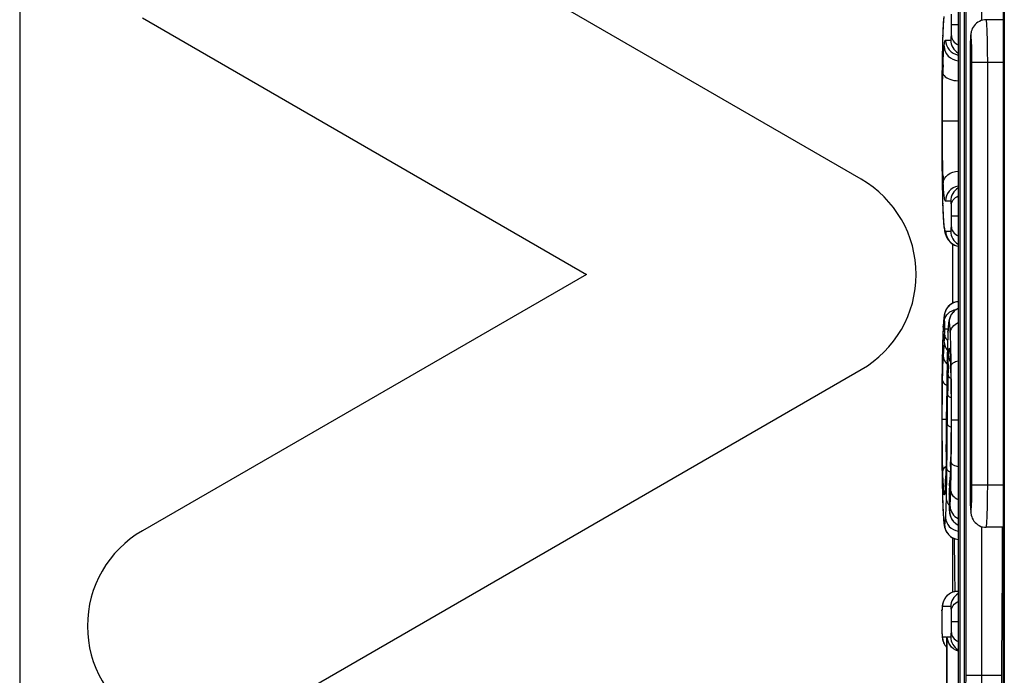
# Model space of a CAD drawing. Header units: millimetres. Extents: x 0 to 2500, y 0 to 2200.
# Tile 33 of 67: x 1779.24 to 1790.88, y 1131.71 to 1139.46. Entities that reach past the tile are written whole.
import ezdxf

# ---------------------------------------------------------------- set-up
doc = ezdxf.new("R2010")
doc.units = ezdxf.units.MM
doc.header["$LTSCALE"] = 143.407407
doc.layers.add('00_COMPONENTS', color=7, linetype='CONTINUOUS')

msp = doc.modelspace()

# ---------------------------------------------------------------- linework, layer by layer
at = {"layer": '00_COMPONENTS', "color": 7, "linetype": 'CONTINUOUS'}
for p, q in [((1779.236, 1148.184), (1779.236, 1096.756)), ((1790.88, 1127.839), (1790.88, 1145.078)), ((1790.867, 1145.016), (1790.867, 1127.901)), ((1790.334, 1143.458), (1790.334, 1129.458)), ((1790.357, 1129.458), (1790.357, 1143.458)), ((1789.187, 1137.574), (1781.987, 1141.731)), ((1790.404, 1141.208), (1790.404, 1131.708)), ((1790.427, 1131.708), (1790.427, 1141.208)), ((1790.613, 1139.45), (1790.613, 1141.208)), ((1780.687, 1139.479), (1785.937, 1136.448)), ((1790.16, 1139.455), (1790.158, 1139.426)), ((1790.163, 1139.482), (1790.16, 1139.455)), ((1790.86, 1139.458), (1790.665, 1139.458)), ((1790.155, 1139.361), (1790.153, 1139.326)), ((1790.156, 1139.395), (1790.155, 1139.361)), ((1790.158, 1139.426), (1790.156, 1139.395)), ((1790.256, 1139.4), (1790.334, 1139.4)), ((1790.149, 1139.223), (1790.147, 1139.129)), ((1790.151, 1139.276), (1790.149, 1139.223)), ((1790.153, 1139.326), (1790.151, 1139.276)), ((1790.151, 1139.269), (1790.151, 1139.276)), ((1790.147, 1139.129), (1790.144, 1138.961)), ((1790.186, 1139.218), (1790.247, 1139.218)), ((1790.144, 1138.961), (1790.142, 1138.764)), ((1790.474, 1138.958), (1790.474, 1133.958)), ((1790.496, 1138.958), (1790.862, 1138.958)), ((1790.496, 1133.958), (1790.496, 1138.958)), ((1790.683, 1133.958), (1790.683, 1138.958)), ((1790.142, 1138.764), (1790.141, 1138.528)), ((1790.143, 1138.865), (1790.143, 1138.867)), ((1790.141, 1138.528), (1790.14, 1138.267)), ((1790.14, 1138.267), (1790.141, 1138.023)), ((1790.148, 1138.263), (1790.334, 1138.263)), ((1790.141, 1138.023), (1790.142, 1137.815)), ((1790.142, 1137.815), (1790.143, 1137.665)), ((1790.143, 1137.667), (1790.143, 1137.665)), ((1790.143, 1137.665), (1790.145, 1137.489)), ((1790.145, 1137.489), (1790.148, 1137.39)), ((1790.148, 1137.39), (1790.15, 1137.288)), ((1790.15, 1137.288), (1790.153, 1137.223)), ((1790.151, 1137.288), (1790.151, 1137.282)), ((1790.247, 1137.315), (1790.185, 1137.315)), ((1790.153, 1137.223), (1790.154, 1137.183)), ((1790.154, 1137.183), (1790.156, 1137.145)), ((1790.156, 1137.145), (1790.158, 1137.109)), ((1790.256, 1137.14), (1790.334, 1137.14)), ((1790.158, 1137.109), (1790.16, 1137.077)), ((1790.16, 1137.077), (1790.162, 1137.048)), ((1790.162, 1137.048), (1790.165, 1137.022)), ((1790.165, 1137.033), (1790.166, 1137.011)), ((1790.165, 1137.022), (1790.166, 1137.011)), ((1790.166, 1137.011), (1790.171, 1136.973)), ((1790.166, 1137.011), (1790.166, 1137.011)), ((1790.171, 1136.973), (1790.173, 1136.963)), ((1790.173, 1136.963), (1790.176, 1136.952)), ((1790.176, 1136.952), (1790.178, 1136.942)), ((1790.178, 1136.942), (1790.181, 1136.932)), ((1790.181, 1136.932), (1790.184, 1136.921)), ((1790.184, 1136.921), (1790.187, 1136.911)), ((1790.187, 1136.958), (1790.247, 1136.958)), ((1790.187, 1136.911), (1790.192, 1136.9)), ((1790.192, 1136.9), (1790.197, 1136.888)), ((1790.197, 1136.888), (1790.204, 1136.875)), ((1790.204, 1136.875), (1790.212, 1136.861)), ((1790.212, 1136.861), (1790.223, 1136.847)), ((1790.223, 1136.847), (1790.237, 1136.832)), ((1790.237, 1136.832), (1790.253, 1136.818)), ((1790.253, 1136.818), (1790.272, 1136.805)), ((1790.266, 1136.808), (1790.266, 1136.105)), ((1790.272, 1136.805), (1790.292, 1136.794)), ((1790.292, 1136.794), (1790.315, 1136.786)), ((1790.315, 1136.786), (1790.334, 1136.781)), ((1785.937, 1136.448), (1780.687, 1133.417)), ((1790.232, 1136.082), (1790.222, 1136.072)), ((1790.243, 1136.091), (1790.232, 1136.082)), ((1790.256, 1136.1), (1790.243, 1136.091)), ((1790.269, 1136.107), (1790.256, 1136.1)), ((1790.284, 1136.114), (1790.269, 1136.107)), ((1790.299, 1136.119), (1790.284, 1136.114)), ((1790.315, 1136.123), (1790.299, 1136.119)), ((1790.333, 1136.125), (1790.315, 1136.123)), ((1790.334, 1136.126), (1790.333, 1136.125)), ((1790.169, 1135.963), (1790.168, 1135.956)), ((1790.17, 1135.97), (1790.169, 1135.963)), ((1790.171, 1135.978), (1790.17, 1135.97)), ((1790.173, 1135.986), (1790.171, 1135.978)), ((1790.176, 1135.995), (1790.173, 1135.986)), ((1790.179, 1136.005), (1790.176, 1135.995)), ((1790.184, 1136.016), (1790.179, 1136.005)), ((1790.189, 1136.028), (1790.184, 1136.016)), ((1790.196, 1136.039), (1790.189, 1136.028)), ((1790.203, 1136.051), (1790.196, 1136.039)), ((1790.212, 1136.062), (1790.203, 1136.051)), ((1790.222, 1136.072), (1790.212, 1136.062)), ((1790.252, 1135.972), (1790.245, 1135.959)), ((1790.262, 1135.986), (1790.252, 1135.972)), ((1790.273, 1135.999), (1790.262, 1135.986)), ((1790.285, 1136.012), (1790.273, 1135.999)), ((1790.299, 1136.023), (1790.285, 1136.012)), ((1790.316, 1136.034), (1790.299, 1136.023)), ((1790.333, 1136.043), (1790.316, 1136.034)), ((1790.334, 1136.043), (1790.333, 1136.043)), ((1790.161, 1135.888), (1790.158, 1135.835)), ((1790.162, 1135.897), (1790.161, 1135.888)), ((1790.163, 1135.913), (1790.162, 1135.905)), ((1790.162, 1135.905), (1790.162, 1135.897)), ((1790.164, 1135.921), (1790.163, 1135.913)), ((1790.165, 1135.936), (1790.164, 1135.929)), ((1790.164, 1135.929), (1790.164, 1135.921)), ((1790.166, 1135.943), (1790.165, 1135.936)), ((1790.167, 1135.949), (1790.166, 1135.943)), ((1790.168, 1135.956), (1790.167, 1135.949)), ((1790.218, 1135.849), (1790.217, 1135.838)), ((1790.219, 1135.86), (1790.218, 1135.849)), ((1790.22, 1135.869), (1790.219, 1135.86)), ((1790.221, 1135.878), (1790.22, 1135.869)), ((1790.223, 1135.887), (1790.221, 1135.878)), ((1790.224, 1135.896), (1790.223, 1135.887)), ((1790.226, 1135.905), (1790.224, 1135.896)), ((1790.228, 1135.914), (1790.226, 1135.905)), ((1790.231, 1135.924), (1790.228, 1135.914)), ((1790.234, 1135.935), (1790.231, 1135.924)), ((1790.239, 1135.946), (1790.234, 1135.935)), ((1790.245, 1135.959), (1790.239, 1135.946)), ((1790.154, 1135.746), (1790.152, 1135.705)), ((1790.155, 1135.785), (1790.154, 1135.746)), ((1790.157, 1135.822), (1790.155, 1135.785)), ((1790.158, 1135.835), (1790.157, 1135.822)), ((1790.158, 1135.825), (1790.158, 1135.835)), ((1790.175, 1135.805), (1790.215, 1135.805)), ((1790.211, 1135.73), (1790.21, 1135.692)), ((1790.213, 1135.773), (1790.211, 1135.73)), ((1790.215, 1135.814), (1790.213, 1135.773)), ((1790.213, 1135.764), (1790.213, 1135.773)), ((1790.216, 1135.826), (1790.215, 1135.814)), ((1790.217, 1135.838), (1790.216, 1135.826)), ((1790.149, 1135.615), (1790.147, 1135.516)), ((1790.152, 1135.705), (1790.149, 1135.615)), ((1790.209, 1135.651), (1790.206, 1135.559)), ((1790.21, 1135.692), (1790.209, 1135.651)), ((1790.147, 1135.516), (1790.144, 1135.375)), ((1790.146, 1135.492), (1790.146, 1135.496)), ((1790.206, 1135.559), (1790.204, 1135.428)), ((1790.236, 1135.534), (1790.236, 1135.534)), ((1790.236, 1135.534), (1790.236, 1135.533)), ((1790.236, 1135.533), (1790.236, 1135.532)), ((1790.236, 1135.532), (1790.236, 1135.53)), ((1790.236, 1135.53), (1790.236, 1135.527)), ((1790.236, 1135.527), (1790.237, 1135.524)), ((1790.237, 1135.524), (1790.237, 1135.521)), ((1790.237, 1135.521), (1790.237, 1135.516)), ((1790.237, 1135.516), (1790.238, 1135.506)), ((1790.238, 1135.506), (1790.239, 1135.493)), ((1790.204, 1135.428), (1790.2, 1135.193)), ((1790.204, 1135.425), (1790.204, 1135.428)), ((1790.239, 1135.493), (1790.24, 1135.479)), ((1790.24, 1135.479), (1790.24, 1135.463)), ((1790.24, 1135.463), (1790.241, 1135.446)), ((1790.241, 1135.446), (1790.242, 1135.427)), ((1790.242, 1135.427), (1790.245, 1135.331)), ((1781.987, 1131.166), (1789.187, 1135.322)), ((1790.143, 1135.289), (1790.141, 1135.102)), ((1790.144, 1135.375), (1790.143, 1135.289)), ((1790.245, 1135.331), (1790.246, 1135.286)), ((1790.245, 1135.331), (1790.245, 1135.327)), ((1790.245, 1135.331), (1790.245, 1135.327)), ((1790.246, 1135.286), (1790.247, 1135.193)), ((1790.2, 1135.193), (1790.192, 1134.351)), ((1790.247, 1135.193), (1790.249, 1135.09)), ((1790.141, 1135.102), (1790.14, 1134.898)), ((1790.249, 1135.09), (1790.25, 1134.978)), ((1790.206, 1134.672), (1790.209, 1135.024)), ((1790.25, 1134.978), (1790.25, 1134.795)), ((1790.14, 1134.898), (1790.14, 1134.568)), ((1790.197, 1134.821), (1790.197, 1134.823)), ((1790.256, 1134.728), (1790.256, 1134.812)), ((1790.146, 1134.675), (1790.146, 1134.782)), ((1790.146, 1134.738), (1790.196, 1134.738)), ((1790.25, 1134.795), (1790.25, 1134.64)), ((1790.256, 1134.728), (1790.334, 1134.728)), ((1790.14, 1134.568), (1790.141, 1134.388)), ((1790.25, 1134.64), (1790.249, 1134.523)), ((1790.249, 1134.523), (1790.248, 1134.415)), ((1790.141, 1134.388), (1790.142, 1134.221)), ((1790.192, 1134.351), (1790.191, 1134.233)), ((1790.192, 1134.349), (1790.192, 1134.351)), ((1790.248, 1134.415), (1790.247, 1134.318)), ((1790.142, 1134.221), (1790.145, 1134.035)), ((1790.191, 1134.233), (1790.189, 1134.136)), ((1790.245, 1134.233), (1790.243, 1134.188)), ((1790.247, 1134.318), (1790.245, 1134.228)), ((1790.245, 1134.228), (1790.245, 1134.233)), ((1790.189, 1134.136), (1790.185, 1134.002)), ((1790.241, 1134.109), (1790.239, 1134.072)), ((1790.242, 1134.148), (1790.241, 1134.109)), ((1790.243, 1134.188), (1790.242, 1134.148)), ((1790.145, 1134.037), (1790.145, 1134.035)), ((1790.145, 1134.035), (1790.148, 1133.873)), ((1790.185, 1134.008), (1790.184, 1133.978)), ((1790.185, 1134.002), (1790.185, 1134.008)), ((1790.235, 1134.004), (1790.23, 1133.923)), ((1790.237, 1134.037), (1790.235, 1134.004)), ((1790.239, 1134.072), (1790.237, 1134.037)), ((1790.148, 1133.873), (1790.149, 1133.815)), ((1790.179, 1133.894), (1790.178, 1133.89)), ((1790.178, 1133.89), (1790.178, 1133.888)), ((1790.178, 1133.888), (1790.178, 1133.886)), ((1790.18, 1133.904), (1790.179, 1133.899)), ((1790.179, 1133.899), (1790.179, 1133.894)), ((1790.181, 1133.916), (1790.18, 1133.91)), ((1790.18, 1133.91), (1790.18, 1133.904)), ((1790.182, 1133.931), (1790.181, 1133.923)), ((1790.181, 1133.923), (1790.181, 1133.916)), ((1790.184, 1133.978), (1790.182, 1133.939)), ((1790.182, 1133.939), (1790.182, 1133.931)), ((1790.228, 1133.886), (1790.227, 1133.855)), ((1790.229, 1133.913), (1790.228, 1133.886)), ((1790.23, 1133.923), (1790.229, 1133.913)), ((1790.232, 1133.948), (1790.232, 1133.961)), ((1790.496, 1133.958), (1790.862, 1133.958)), ((1790.149, 1133.815), (1790.154, 1133.673)), ((1790.227, 1133.855), (1790.226, 1133.824)), ((1790.227, 1133.849), (1790.226, 1133.829)), ((1790.226, 1133.824), (1790.226, 1133.757)), ((1790.226, 1133.757), (1790.228, 1133.694)), ((1790.227, 1133.849), (1790.227, 1133.855)), ((1790.227, 1133.851), (1790.227, 1133.849)), ((1790.154, 1133.673), (1790.156, 1133.63)), ((1790.228, 1133.694), (1790.228, 1133.687)), ((1790.228, 1133.694), (1790.228, 1133.687)), ((1790.228, 1133.687), (1790.229, 1133.668)), ((1790.229, 1133.668), (1790.229, 1133.662)), ((1790.229, 1133.662), (1790.231, 1133.639)), ((1790.231, 1133.639), (1790.231, 1133.634)), ((1790.231, 1133.634), (1790.232, 1133.628)), ((1790.156, 1133.63), (1790.157, 1133.612)), ((1790.157, 1133.63), (1790.157, 1133.621)), ((1790.157, 1133.612), (1790.16, 1133.572)), ((1790.16, 1133.572), (1790.161, 1133.548)), ((1790.161, 1133.548), (1790.165, 1133.509)), ((1790.232, 1133.628), (1790.233, 1133.621)), ((1790.233, 1133.621), (1790.235, 1133.613)), ((1790.235, 1133.613), (1790.236, 1133.605)), ((1790.236, 1133.605), (1790.239, 1133.596)), ((1790.239, 1133.596), (1790.242, 1133.587)), ((1790.242, 1133.587), (1790.246, 1133.578)), ((1790.246, 1133.578), (1790.25, 1133.568)), ((1790.25, 1133.568), (1790.255, 1133.559)), ((1790.255, 1133.559), (1790.261, 1133.55)), ((1790.261, 1133.55), (1790.267, 1133.541)), ((1790.267, 1133.541), (1790.274, 1133.532)), ((1790.274, 1133.532), (1790.282, 1133.523)), ((1790.282, 1133.523), (1790.29, 1133.515)), ((1790.29, 1133.515), (1790.299, 1133.508)), ((1790.165, 1133.509), (1790.166, 1133.5)), ((1790.166, 1133.5), (1790.167, 1133.492)), ((1790.167, 1133.492), (1790.169, 1133.484)), ((1790.169, 1133.484), (1790.17, 1133.475)), ((1790.17, 1133.475), (1790.172, 1133.467)), ((1790.172, 1133.467), (1790.174, 1133.459)), ((1790.174, 1133.459), (1790.176, 1133.449)), ((1790.176, 1133.449), (1790.18, 1133.439)), ((1790.18, 1133.439), (1790.184, 1133.427)), ((1790.184, 1133.427), (1790.19, 1133.415)), ((1790.19, 1133.415), (1790.197, 1133.401)), ((1790.197, 1133.401), (1790.207, 1133.388)), ((1790.299, 1133.508), (1790.308, 1133.5)), ((1790.308, 1133.5), (1790.318, 1133.494)), ((1790.318, 1133.494), (1790.329, 1133.488)), ((1790.329, 1133.488), (1790.334, 1133.485)), ((1790.613, 1131.708), (1790.613, 1133.466)), ((1790.86, 1133.458), (1790.665, 1133.458)), ((1790.207, 1133.388), (1790.218, 1133.374)), ((1790.218, 1133.374), (1790.23, 1133.361)), ((1790.23, 1133.361), (1790.245, 1133.35)), ((1790.245, 1133.35), (1790.261, 1133.339)), ((1790.261, 1133.339), (1790.279, 1133.329)), ((1790.266, 1133.336), (1790.266, 1132.689)), ((1790.279, 1133.329), (1790.298, 1133.322)), ((1790.298, 1133.322), (1790.32, 1133.317)), ((1790.32, 1133.317), (1790.334, 1133.315)), ((1790.323, 1132.7), (1790.301, 1132.698)), ((1790.329, 1132.7), (1790.323, 1132.7)), ((1790.334, 1132.7), (1790.329, 1132.7)), ((1790.161, 1132.586), (1790.156, 1132.573)), ((1790.167, 1132.6), (1790.161, 1132.586)), ((1790.175, 1132.615), (1790.167, 1132.6)), ((1790.186, 1132.629), (1790.175, 1132.615)), ((1790.198, 1132.643), (1790.186, 1132.629)), ((1790.211, 1132.656), (1790.198, 1132.643)), ((1790.226, 1132.668), (1790.211, 1132.656)), ((1790.243, 1132.678), (1790.226, 1132.668)), ((1790.261, 1132.687), (1790.243, 1132.678)), ((1790.281, 1132.694), (1790.261, 1132.687)), ((1790.301, 1132.698), (1790.281, 1132.694)), ((1790.142, 1132.477), (1790.141, 1132.447)), ((1790.143, 1132.489), (1790.142, 1132.477)), ((1790.142, 1132.47), (1790.142, 1132.477)), ((1790.146, 1132.531), (1790.143, 1132.502)), ((1790.143, 1132.502), (1790.143, 1132.489)), ((1790.148, 1132.541), (1790.146, 1132.531)), ((1790.15, 1132.55), (1790.148, 1132.541)), ((1790.247, 1132.52), (1790.149, 1132.52)), ((1790.152, 1132.561), (1790.15, 1132.55)), ((1790.156, 1132.573), (1790.152, 1132.561)), ((1790.141, 1132.408), (1790.14, 1132.345)), ((1790.141, 1132.447), (1790.141, 1132.408)), ((1790.14, 1132.345), (1790.141, 1132.262)), ((1790.141, 1132.262), (1790.142, 1132.216)), ((1790.256, 1132.345), (1790.334, 1132.345)), ((1790.142, 1132.216), (1790.142, 1132.209)), ((1790.142, 1132.216), (1790.142, 1132.209)), ((1790.142, 1132.209), (1790.143, 1132.196)), ((1790.143, 1132.196), (1790.145, 1132.161)), ((1790.145, 1132.161), (1790.148, 1132.141)), ((1790.148, 1132.141), (1790.15, 1132.131)), ((1790.149, 1132.163), (1790.197, 1132.163)), ((1790.149, 1132.163), (1790.149, 1132.163)), ((1790.15, 1132.131), (1790.153, 1132.12)), ((1790.153, 1132.12), (1790.157, 1132.108)), ((1790.197, 1132.163), (1790.197, 1130.255)), ((1790.197, 1132.157), (1790.197, 1132.163)), ((1790.205, 1132.163), (1790.247, 1132.163)), ((1790.205, 1130.255), (1790.205, 1132.163)), ((1790.157, 1132.108), (1790.162, 1132.094)), ((1790.162, 1132.094), (1790.169, 1132.08)), ((1790.169, 1132.08), (1790.177, 1132.066)), ((1790.177, 1132.066), (1790.187, 1132.052)), ((1790.187, 1132.052), (1790.197, 1132.041)), ((1790.427, 1131.708), (1790.849, 1131.708))]:
    msp.add_line(p, q, dxfattribs=at)
for centre, radius, start, end in [((1799.609, 1138.945), 9.464, 178.121, 178.3088), ((1796.669, 1139.047), 6.522, 177.5004, 177.986), ((1790.366, 1139.218), 0.18, 179.9839, 259.8902), ((1790.427, 1139.218), 0.18, 179.995, 239.0983), ((1799.658, 1138.959), 9.184, 179.6013, 180.0013), ((1802.428, 1138.556), 12.278, 178.2693, 178.6997), ((1852.08, 1138.271), 61.94, 179.451, 180.0546), ((1844.526, 1138.198), 54.386, 179.9853, 180.5596), ((1796.422, 1137.803), 6.27, 181.6228, 182.523), ((1788.537, 1136.448), 1.3, 300, 60), ((1790.365, 1137.315), 0.18, 99.9454, 180.0162), ((1790.427, 1137.315), 0.18, 120.9017, 180.005), ((1802.774, 1137.697), 12.63, 181.6273, 181.8586), ((1800.048, 1137.606), 9.903, 181.8773, 182.2418), ((1790.367, 1136.958), 0.18, 179.9841, 259.4516), ((1790.427, 1136.958), 0.18, 179.995, 239.0983), ((1790.35, 1135.946), 0.18, 95.1206, 180.0169), ((1790.407, 1135.879), 0.18, 113.9569, 180.0026), ((1795.396, 1135.538), 5.247, 176.8671, 177.1965), ((1794.702, 1135.576), 4.551, 176.7377, 176.8623), ((1788.633, 1135.783), 1.542, 354.988, 358.2533), ((1795.578, 1135.511), 5.371, 177.2952, 177.5963), ((1793.114, 1135.627), 2.904, 177.1205, 177.2886), ((1794.127, 1135.302), 3.973, 175.0033, 176.3002), ((1808.135, 1135.126), 17.992, 178.6899, 178.8224), ((1795.314, 1135.226), 5.163, 176.3079, 177.1492), ((1859.402, 1134.34), 69.207, 179.1016, 179.60162), ((1803.049, 1135.021), 12.838, 178.3569, 178.9085), ((1793.848, 1135.312), 3.633, 177.3153, 177.4469), ((1766.484, 1135.036), 23.77, 0.8058, 1.0707), ((1817.299, 1134.743), 27.091, 178.8953, 179.4052), ((1777.144, 1134.994), 13.105, 1.4759, 1.6474), ((1779.145, 1135.048), 11.104, 1.2182, 1.4387), ((1761.323, 1134.96), 28.932, 0.6958, 0.8127), ((1740.883, 1134.766), 49.372, 0.0529, 0.6331), ((1645.426, 1135.953), 144.776, 359.36526, 359.55206), ((1748.891, 1134.683), 41.364, 359.3617, 0.0621), ((1659.434, 1135.722), 130.776, 359.3107, 359.54005), ((1780.007, 1134.522), 10.242, 358.0721, 358.3521), ((1781.71, 1134.471), 8.539, 358.4025, 358.8044), ((1785.983, 1134.146), 4.204, 357.3989, 358.043), ((1780.431, 1134.341), 9.76, 358.0445, 358.3851), ((1785.273, 1134.292), 4.97, 356.1827, 356.7787), ((1794.268, 1134.154), 4.115, 182.4742, 182.7895), ((1793.494, 1134.116), 3.339, 182.7941, 182.9803), ((1787.207, 1134.091), 2.979, 356.987, 357.3865), ((1793.358, 1133.727), 3.134, 176.5206, 176.8731), ((1793.59, 1133.713), 3.366, 176.1864, 176.5215), ((1793.732, 1133.704), 3.509, 176.0069, 176.1876), ((1785.835, 1134.255), 4.408, 356.0127, 356.1735), ((1799.702, 1133.958), 9.228, 179.9992, 180.3401), ((1795.006, 1133.793), 4.78, 179.5779, 180.0127), ((1793.767, 1133.782), 3.541, 179.9655, 180.5637), ((1794.633, 1133.869), 4.483, 182.6911, 183.0522), ((1790.308, 1133.819), 0.125, 226.2537, 229.4533), ((1792.116, 1133.766), 1.889, 180.5564, 182.1737), ((1790.412, 1133.648), 0.18, 179.9962, 239.8803), ((1788.809, 1133.803), 1.434, 355.5005, 355.9718), ((1793.509, 1133.809), 3.357, 183.0492, 183.5539), ((1792.454, 1133.743), 2.3, 183.5461, 184.1931), ((1781.337, 1132.291), 1.3, 120, 300), ((1790.353, 1133.493), 0.18, 179.9828, 263.9654), ((1790.411, 1133.647), 0.179, 239.8676, 244.4919), ((1308.216, 1135.615), 482.649, 359.47682, 359.74387), ((2021.528, 1136.202), 231.26, 180.71247, 180.86784), ((1790.329, 1132.52), 0.18, 90.0175, 180.0175), ((1790.427, 1132.52), 0.18, 120.9017, 180.005), ((1790.971, 1132.438), 0.83, 177.6316, 177.7758), ((1791.703, 1132.409), 1.562, 177.7856, 178.2752), ((1792.419, 1132.389), 2.278, 178.3083, 179.1622), ((1795.465, 1132.34), 5.324, 179.9424, 180.7242), ((1790.427, 1132.163), 0.18, 179.995, 239.0983)]:
    msp.add_arc(centre, radius, start, end, dxfattribs=at)
for points, knots in [([(1790.161, 1139.457), (1790.16, 1139.449), (1790.157, 1139.407), (1790.155, 1139.365), (1790.153, 1139.331)], [0, 0, 0, 0, 0.204663, 1, 1, 1, 1]), ([(1790.165, 1139.496), (1790.165, 1139.493), (1790.163, 1139.48), (1790.162, 1139.467), (1790.161, 1139.457)], [0, 0, 0, 0, 0.224694, 1, 1, 1, 1]), ([(1790.256, 1139.4), (1790.256, 1139.412), (1790.255, 1139.453), (1790.255, 1139.495), (1790.254, 1139.525)], [0, 0, 0, 0, 0.276794, 1, 1, 1, 1]), ([(1790.665, 1139.458), (1790.638, 1139.458), (1790.582, 1139.445), (1790.518, 1139.392), (1790.488, 1139.329), (1790.479, 1139.255), (1790.476, 1139.156), (1790.474, 1139.072), (1790.474, 1139.022)], [0, 0, 0, 0, 0.153497, 0.306305, 0.447832, 0.532177, 0.722809, 1, 1, 1, 1]), ([(1790.683, 1138.958), (1790.683, 1139.022), (1790.682, 1139.115), (1790.68, 1139.233), (1790.678, 1139.307), (1790.675, 1139.369), (1790.673, 1139.411), (1790.67, 1139.435), (1790.669, 1139.448), (1790.667, 1139.454), (1790.666, 1139.458), (1790.665, 1139.458)], [0, 0, 0, 0, 0.381845, 0.554327, 0.705594, 0.829782, 0.922171, 0.955323, 0.97934, 0.994097, 1, 1, 1, 1]), ([(1790.254, 1139.271), (1790.254, 1139.28), (1790.255, 1139.323), (1790.256, 1139.366), (1790.256, 1139.4)], [0, 0, 0, 0, 0.207218, 1, 1, 1, 1]), ([(1790.15, 1139.224), (1790.149, 1139.197), (1790.146, 1139.077), (1790.144, 1138.957), (1790.143, 1138.865)], [0, 0, 0, 0, 0.227025, 1, 1, 1, 1]), ([(1790.247, 1139.218), (1790.248, 1139.218), (1790.25, 1139.222), (1790.251, 1139.23), (1790.253, 1139.248), (1790.253, 1139.262), (1790.254, 1139.271)], [0, 0, 0, 0, 0.053072, 0.196451, 0.482723, 1, 1, 1, 1]), ([(1790.254, 1139.271), (1790.255, 1139.249), (1790.273, 1139.202), (1790.312, 1139.173), (1790.334, 1139.161)], [0, 0, 0, 0, 0.466655, 1, 1, 1, 1]), ([(1790.496, 1138.958), (1790.496, 1138.999), (1790.495, 1139.08), (1790.495, 1139.165), (1790.485, 1139.332), (1790.476, 1139.165), (1790.475, 1139.08), (1790.474, 1138.999), (1790.474, 1138.958)], [0, 0, 0, 0, 0.191137, 0.353199, 0.5, 0.646802, 0.808864, 1, 1, 1, 1]), ([(1790.155, 1138.927), (1790.156, 1138.95), (1790.158, 1139.023), (1790.161, 1139.095), (1790.167, 1139.144)], [0, 0, 0, 0, 0.326023, 1, 1, 1, 1]), ([(1790.167, 1139.144), (1790.169, 1139.164), (1790.172, 1139.188), (1790.179, 1139.213), (1790.184, 1139.218), (1790.186, 1139.218)], [0, 0, 0, 0, 0.756226, 0.92218, 1, 1, 1, 1]), ([(1790.167, 1139.144), (1790.167, 1139.102), (1790.205, 1139.014), (1790.291, 1138.977), (1790.334, 1138.974)], [0, 0, 0, 0, 0.491322, 1, 1, 1, 1]), ([(1790.148, 1138.263), (1790.148, 1138.313), (1790.148, 1138.503), (1790.149, 1138.693), (1790.152, 1138.834)], [0, 0, 0, 0, 0.26012, 1, 1, 1, 1]), ([(1790.152, 1138.834), (1790.153, 1138.821), (1790.172, 1138.782), (1790.241, 1138.747), (1790.301, 1138.737), (1790.334, 1138.737)], [0, 0, 0, 0, 0.181125, 0.543772, 1, 1, 1, 1]), ([(1790.154, 1137.625), (1790.153, 1137.673), (1790.148, 1137.885), (1790.148, 1138.098), (1790.148, 1138.263)], [0, 0, 0, 0, 0.223379, 1, 1, 1, 1]), ([(1790.143, 1137.667), (1790.143, 1137.638), (1790.145, 1137.528), (1790.147, 1137.419), (1790.149, 1137.339)], [0, 0, 0, 0, 0.268138, 1, 1, 1, 1]), ([(1790.158, 1137.527), (1790.159, 1137.564), (1790.207, 1137.643), (1790.291, 1137.668), (1790.334, 1137.669)], [0, 0, 0, 0, 0.460257, 1, 1, 1, 1]), ([(1790.185, 1137.315), (1790.181, 1137.315), (1790.175, 1137.334), (1790.169, 1137.366), (1790.162, 1137.436), (1790.159, 1137.492), (1790.158, 1137.527)], [0, 0, 0, 0, 0.054887, 0.20999, 0.511076, 1, 1, 1, 1]), ([(1790.254, 1137.265), (1790.255, 1137.287), (1790.273, 1137.334), (1790.312, 1137.364), (1790.334, 1137.375)], [0, 0, 0, 0, 0.467664, 1, 1, 1, 1]), ([(1790.254, 1137.265), (1790.253, 1137.278), (1790.252, 1137.296), (1790.25, 1137.312), (1790.248, 1137.315), (1790.247, 1137.315)], [0, 0, 0, 0, 0.807081, 0.947026, 1, 1, 1, 1]), ([(1790.256, 1137.14), (1790.256, 1137.152), (1790.255, 1137.193), (1790.255, 1137.235), (1790.254, 1137.265)], [0, 0, 0, 0, 0.27574, 1, 1, 1, 1]), ([(1790.153, 1137.219), (1790.154, 1137.204), (1790.156, 1137.155), (1790.158, 1137.106), (1790.161, 1137.072)], [0, 0, 0, 0, 0.293962, 1, 1, 1, 1]), ([(1790.254, 1137.011), (1790.254, 1137.02), (1790.255, 1137.063), (1790.256, 1137.106), (1790.256, 1137.14)], [0, 0, 0, 0, 0.208706, 1, 1, 1, 1]), ([(1790.161, 1137.072), (1790.161, 1137.068), (1790.162, 1137.055), (1790.164, 1137.042), (1790.165, 1137.033)], [0, 0, 0, 0, 0.284372, 1, 1, 1, 1]), ([(1790.165, 1137.033), (1790.165, 1137.029), (1790.167, 1137.015), (1790.169, 1137), (1790.172, 1136.991)], [0, 0, 0, 0, 0.301271, 1, 1, 1, 1]), ([(1790.247, 1136.958), (1790.248, 1136.958), (1790.25, 1136.962), (1790.251, 1136.97), (1790.253, 1136.988), (1790.253, 1137.002), (1790.254, 1137.011)], [0, 0, 0, 0, 0.052197, 0.193783, 0.479194, 1, 1, 1, 1]), ([(1790.254, 1137.011), (1790.254, 1136.99), (1790.273, 1136.943), (1790.312, 1136.915), (1790.334, 1136.903)], [0, 0, 0, 0, 0.464632, 1, 1, 1, 1]), ([(1790.172, 1136.991), (1790.173, 1136.983), (1790.176, 1136.972), (1790.181, 1136.961), (1790.184, 1136.959)], [0, 0, 0, 0, 0.667851, 1, 1, 1, 1]), ([(1790.184, 1136.959), (1790.185, 1136.959), (1790.186, 1136.958), (1790.187, 1136.958), (1790.187, 1136.958)], [0, 0, 0, 0, 0.522017, 1, 1, 1, 1]), ([(1790.174, 1135.907), (1790.175, 1135.937), (1790.213, 1136.001), (1790.278, 1136.027), (1790.314, 1136.033)], [0, 0, 0, 0, 0.449469, 1, 1, 1, 1]), ([(1790.162, 1135.894), (1790.162, 1135.889), (1790.16, 1135.87), (1790.159, 1135.85), (1790.158, 1135.835)], [0, 0, 0, 0, 0.223853, 1, 1, 1, 1]), ([(1790.17, 1135.946), (1790.169, 1135.946), (1790.168, 1135.94), (1790.166, 1135.931), (1790.164, 1135.914), (1790.163, 1135.901), (1790.162, 1135.894)], [0, 0, 0, 0, 0.078096, 0.277288, 0.589585, 1, 1, 1, 1]), ([(1790.174, 1135.907), (1790.174, 1135.913), (1790.173, 1135.923), (1790.173, 1135.936), (1790.172, 1135.942), (1790.171, 1135.946), (1790.17, 1135.946)], [0, 0, 0, 0, 0.436997, 0.764376, 0.944495, 1, 1, 1, 1]), ([(1790.175, 1135.805), (1790.175, 1135.815), (1790.175, 1135.849), (1790.175, 1135.883), (1790.174, 1135.907)], [0, 0, 0, 0, 0.275123, 1, 1, 1, 1]), ([(1790.227, 1135.879), (1790.224, 1135.879), (1790.221, 1135.858), (1790.219, 1135.848), (1790.218, 1135.837)], [0, 0, 0, 0, 0.241896, 1, 1, 1, 1]), ([(1790.237, 1135.829), (1790.236, 1135.837), (1790.235, 1135.849), (1790.233, 1135.865), (1790.231, 1135.874), (1790.229, 1135.879), (1790.227, 1135.879)], [0, 0, 0, 0, 0.437977, 0.744732, 0.92643, 1, 1, 1, 1]), ([(1790.242, 1135.752), (1790.242, 1135.778), (1790.263, 1135.832), (1790.308, 1135.867), (1790.334, 1135.879)], [0, 0, 0, 0, 0.475609, 1, 1, 1, 1]), ([(1790.156, 1135.795), (1790.155, 1135.776), (1790.151, 1135.691), (1790.149, 1135.605), (1790.147, 1135.538)], [0, 0, 0, 0, 0.215011, 1, 1, 1, 1]), ([(1790.174, 1135.736), (1790.174, 1135.741), (1790.175, 1135.764), (1790.175, 1135.787), (1790.175, 1135.805)], [0, 0, 0, 0, 0.216281, 1, 1, 1, 1]), ([(1790.174, 1135.736), (1790.175, 1135.729), (1790.178, 1135.703), (1790.194, 1135.68), (1790.209, 1135.667)], [0, 0, 0, 0, 0.235172, 1, 1, 1, 1]), ([(1790.212, 1135.736), (1790.211, 1135.714), (1790.207, 1135.61), (1790.205, 1135.506), (1790.204, 1135.425)], [0, 0, 0, 0, 0.215783, 1, 1, 1, 1]), ([(1790.218, 1135.837), (1790.217, 1135.832), (1790.216, 1135.811), (1790.214, 1135.79), (1790.213, 1135.773)], [0, 0, 0, 0, 0.20238, 1, 1, 1, 1]), ([(1790.242, 1135.752), (1790.241, 1135.759), (1790.24, 1135.785), (1790.238, 1135.811), (1790.237, 1135.829)], [0, 0, 0, 0, 0.290002, 1, 1, 1, 1]), ([(1790.25, 1135.48), (1790.249, 1135.506), (1790.248, 1135.597), (1790.245, 1135.687), (1790.242, 1135.752)], [0, 0, 0, 0, 0.28511, 1, 1, 1, 1]), ([(1790.219, 1135.482), (1790.22, 1135.49), (1790.221, 1135.514), (1790.223, 1135.539), (1790.225, 1135.556)], [0, 0, 0, 0, 0.317323, 1, 1, 1, 1]), ([(1790.225, 1135.556), (1790.225, 1135.56), (1790.226, 1135.565), (1790.228, 1135.575), (1790.23, 1135.575)], [0, 0, 0, 0, 0.736817, 1, 1, 1, 1]), ([(1790.23, 1135.575), (1790.231, 1135.575), (1790.233, 1135.565), (1790.235, 1135.552), (1790.237, 1135.525), (1790.238, 1135.505), (1790.239, 1135.493)], [0, 0, 0, 0, 0.068843, 0.258388, 0.571839, 1, 1, 1, 1]), ([(1790.146, 1135.492), (1790.145, 1135.432), (1790.141, 1135.174), (1790.14, 1134.916), (1790.14, 1134.719)], [0, 0, 0, 0, 0.235054, 1, 1, 1, 1]), ([(1790.149, 1135.194), (1790.15, 1135.221), (1790.152, 1135.318), (1790.155, 1135.414), (1790.158, 1135.482)], [0, 0, 0, 0, 0.28728, 1, 1, 1, 1]), ([(1790.216, 1135.389), (1790.216, 1135.396), (1790.217, 1135.425), (1790.218, 1135.453), (1790.219, 1135.473)], [0, 0, 0, 0, 0.269138, 1, 1, 1, 1]), ([(1790.239, 1135.493), (1790.24, 1135.484), (1790.242, 1135.443), (1790.243, 1135.402), (1790.244, 1135.37)], [0, 0, 0, 0, 0.21759, 1, 1, 1, 1]), ([(1790.252, 1135.37), (1790.253, 1135.383), (1790.281, 1135.411), (1790.313, 1135.421), (1790.334, 1135.426)], [0, 0, 0, 0, 0.380229, 1, 1, 1, 1]), ([(1790.213, 1135.265), (1790.213, 1135.261), (1790.218, 1135.241), (1790.234, 1135.225), (1790.247, 1135.216)], [0, 0, 0, 0, 0.216941, 1, 1, 1, 1]), ([(1790.246, 1135.284), (1790.247, 1135.244), (1790.25, 1135.075), (1790.25, 1134.906), (1790.25, 1134.777)], [0, 0, 0, 0, 0.23353, 1, 1, 1, 1]), ([(1790.146, 1134.782), (1790.146, 1134.818), (1790.147, 1134.955), (1790.148, 1135.092), (1790.149, 1135.194)], [0, 0, 0, 0, 0.257407, 1, 1, 1, 1]), ([(1790.149, 1135.194), (1790.15, 1135.189), (1790.157, 1135.164), (1790.181, 1135.148), (1790.199, 1135.139)], [0, 0, 0, 0, 0.201646, 1, 1, 1, 1]), ([(1790.209, 1135.024), (1790.21, 1135.021), (1790.218, 1135.005), (1790.236, 1134.998), (1790.25, 1134.993)], [0, 0, 0, 0, 0.170983, 1, 1, 1, 1]), ([(1790.14, 1134.719), (1790.14, 1134.661), (1790.141, 1134.433), (1790.142, 1134.206), (1790.145, 1134.037)], [0, 0, 0, 0, 0.256014, 1, 1, 1, 1]), ([(1790.25, 1134.777), (1790.25, 1134.735), (1790.25, 1134.574), (1790.249, 1134.412), (1790.247, 1134.293)], [0, 0, 0, 0, 0.259088, 1, 1, 1, 1]), ([(1790.153, 1134.114), (1790.151, 1134.156), (1790.148, 1134.343), (1790.146, 1134.53), (1790.146, 1134.675)], [0, 0, 0, 0, 0.227162, 1, 1, 1, 1]), ([(1790.206, 1134.672), (1790.207, 1134.666), (1790.223, 1134.653), (1790.239, 1134.648), (1790.25, 1134.645)], [0, 0, 0, 0, 0.356608, 1, 1, 1, 1]), ([(1790.192, 1134.349), (1790.192, 1134.324), (1790.191, 1134.23), (1790.189, 1134.135), (1790.187, 1134.066)], [0, 0, 0, 0, 0.266922, 1, 1, 1, 1]), ([(1790.247, 1133.887), (1790.247, 1133.912), (1790.25, 1134.024), (1790.252, 1134.136), (1790.253, 1134.223)], [0, 0, 0, 0, 0.228216, 1, 1, 1, 1]), ([(1790.253, 1134.223), (1790.254, 1134.211), (1790.284, 1134.188), (1790.314, 1134.181), (1790.334, 1134.176)], [0, 0, 0, 0, 0.361188, 1, 1, 1, 1]), ([(1790.153, 1134.114), (1790.153, 1134.119), (1790.157, 1134.144), (1790.174, 1134.165), (1790.189, 1134.176)], [0, 0, 0, 0, 0.22819, 1, 1, 1, 1]), ([(1790.157, 1133.976), (1790.157, 1133.987), (1790.155, 1134.032), (1790.153, 1134.078), (1790.153, 1134.114)], [0, 0, 0, 0, 0.226432, 1, 1, 1, 1]), ([(1790.195, 1133.781), (1790.195, 1133.81), (1790.198, 1133.932), (1790.2, 1134.055), (1790.201, 1134.148)], [0, 0, 0, 0, 0.23542, 1, 1, 1, 1]), ([(1790.201, 1134.148), (1790.201, 1134.145), (1790.208, 1134.127), (1790.227, 1134.118), (1790.241, 1134.113)], [0, 0, 0, 0, 0.183525, 1, 1, 1, 1]), ([(1790.243, 1134.178), (1790.243, 1134.162), (1790.241, 1134.107), (1790.238, 1134.052), (1790.236, 1134.012)], [0, 0, 0, 0, 0.279787, 1, 1, 1, 1]), ([(1790.145, 1134.037), (1790.145, 1134.002), (1790.148, 1133.875), (1790.151, 1133.749), (1790.155, 1133.658)], [0, 0, 0, 0, 0.284161, 1, 1, 1, 1]), ([(1790.171, 1133.841), (1790.168, 1133.841), (1790.167, 1133.853), (1790.163, 1133.869), (1790.161, 1133.903), (1790.159, 1133.928), (1790.159, 1133.943)], [0, 0, 0, 0, 0.067251, 0.254839, 0.568089, 1, 1, 1, 1]), ([(1790.182, 1133.934), (1790.181, 1133.92), (1790.18, 1133.897), (1790.177, 1133.866), (1790.175, 1133.852), (1790.173, 1133.841), (1790.171, 1133.841)], [0, 0, 0, 0, 0.442987, 0.753901, 0.935087, 1, 1, 1, 1]), ([(1790.229, 1133.898), (1790.229, 1133.895), (1790.228, 1133.879), (1790.227, 1133.863), (1790.227, 1133.851)], [0, 0, 0, 0, 0.227329, 1, 1, 1, 1]), ([(1790.239, 1133.702), (1790.24, 1133.715), (1790.243, 1133.776), (1790.245, 1133.838), (1790.247, 1133.887)], [0, 0, 0, 0, 0.199892, 1, 1, 1, 1]), ([(1790.247, 1133.887), (1790.248, 1133.866), (1790.27, 1133.822), (1790.311, 1133.798), (1790.334, 1133.788)], [0, 0, 0, 0, 0.447142, 1, 1, 1, 1]), ([(1790.474, 1133.958), (1790.474, 1133.917), (1790.475, 1133.836), (1790.476, 1133.751), (1790.485, 1133.585), (1790.495, 1133.751), (1790.495, 1133.836), (1790.496, 1133.917), (1790.496, 1133.958)], [0, 0, 0, 0, 0.191137, 0.353199, 0.5, 0.646802, 0.808864, 1, 1, 1, 1]), ([(1790.474, 1133.903), (1790.474, 1133.852), (1790.476, 1133.766), (1790.479, 1133.665), (1790.488, 1133.59), (1790.517, 1133.526), (1790.581, 1133.472), (1790.637, 1133.458), (1790.665, 1133.458)], [0, 0, 0, 0, 0.27952, 0.473001, 0.55534, 0.694898, 0.847012, 1, 1, 1, 1]), ([(1790.665, 1133.458), (1790.666, 1133.458), (1790.667, 1133.463), (1790.669, 1133.469), (1790.67, 1133.482), (1790.673, 1133.506), (1790.675, 1133.548), (1790.678, 1133.609), (1790.68, 1133.684), (1790.682, 1133.802), (1790.683, 1133.895), (1790.683, 1133.958)], [0, 0, 0, 0, 0.005902, 0.020657, 0.044673, 0.077825, 0.170213, 0.294401, 0.445668, 0.618152, 1, 1, 1, 1]), ([(1790.186, 1133.57), (1790.187, 1133.584), (1790.191, 1133.654), (1790.193, 1133.724), (1790.195, 1133.781)], [0, 0, 0, 0, 0.195081, 1, 1, 1, 1]), ([(1790.228, 1133.694), (1790.228, 1133.691), (1790.228, 1133.68), (1790.229, 1133.669), (1790.229, 1133.661)], [0, 0, 0, 0, 0.289003, 1, 1, 1, 1]), ([(1790.229, 1133.661), (1790.23, 1133.658), (1790.231, 1133.654), (1790.23, 1133.649), (1790.232, 1133.648)], [0, 0, 0, 0, 0.721692, 1, 1, 1, 1]), ([(1790.232, 1133.648), (1790.233, 1133.648), (1790.234, 1133.654), (1790.235, 1133.661), (1790.237, 1133.675), (1790.238, 1133.685), (1790.238, 1133.691)], [0, 0, 0, 0, 0.081151, 0.285658, 0.597968, 1, 1, 1, 1]), ([(1790.239, 1133.702), (1790.239, 1133.674), (1790.259, 1133.614), (1790.307, 1133.574), (1790.334, 1133.561)], [0, 0, 0, 0, 0.486643, 1, 1, 1, 1]), ([(1790.16, 1133.575), (1790.161, 1133.563), (1790.163, 1133.542), (1790.166, 1133.515), (1790.168, 1133.502), (1790.171, 1133.493), (1790.173, 1133.493)], [0, 0, 0, 0, 0.44047, 0.749151, 0.930402, 1, 1, 1, 1]), ([(1790.173, 1133.493), (1790.175, 1133.493), (1790.178, 1133.501), (1790.181, 1133.513), (1790.184, 1133.538), (1790.185, 1133.558), (1790.186, 1133.57)], [0, 0, 0, 0, 0.065067, 0.233444, 0.536794, 1, 1, 1, 1]), ([(1790.186, 1133.57), (1790.187, 1133.534), (1790.221, 1133.456), (1790.295, 1133.42), (1790.334, 1133.413)], [0, 0, 0, 0, 0.481484, 1, 1, 1, 1]), ([(1790.149, 1132.52), (1790.146, 1132.52), (1790.145, 1132.496), (1790.143, 1132.485), (1790.142, 1132.472)], [0, 0, 0, 0, 0.191892, 1, 1, 1, 1]), ([(1790.254, 1132.47), (1790.253, 1132.484), (1790.252, 1132.501), (1790.25, 1132.516), (1790.248, 1132.52), (1790.247, 1132.52)], [0, 0, 0, 0, 0.805488, 0.94637, 1, 1, 1, 1]), ([(1790.254, 1132.47), (1790.255, 1132.492), (1790.273, 1132.54), (1790.312, 1132.57), (1790.334, 1132.581)], [0, 0, 0, 0, 0.468653, 1, 1, 1, 1]), ([(1790.256, 1132.345), (1790.256, 1132.357), (1790.255, 1132.398), (1790.255, 1132.44), (1790.254, 1132.47)], [0, 0, 0, 0, 0.275296, 1, 1, 1, 1]), ([(1790.141, 1132.422), (1790.141, 1132.416), (1790.14, 1132.391), (1790.14, 1132.365), (1790.14, 1132.345)], [0, 0, 0, 0, 0.240683, 1, 1, 1, 1]), ([(1790.141, 1132.273), (1790.141, 1132.267), (1790.141, 1132.248), (1790.142, 1132.23), (1790.142, 1132.216)], [0, 0, 0, 0, 0.278749, 1, 1, 1, 1]), ([(1790.254, 1132.216), (1790.254, 1132.225), (1790.255, 1132.268), (1790.256, 1132.311), (1790.256, 1132.345)], [0, 0, 0, 0, 0.208706, 1, 1, 1, 1]), ([(1790.142, 1132.216), (1790.142, 1132.213), (1790.143, 1132.202), (1790.143, 1132.191), (1790.144, 1132.183)], [0, 0, 0, 0, 0.321022, 1, 1, 1, 1]), ([(1790.144, 1132.183), (1790.145, 1132.178), (1790.146, 1132.172), (1790.147, 1132.164), (1790.149, 1132.163)], [0, 0, 0, 0, 0.747167, 1, 1, 1, 1]), ([(1790.334, 1131.992), (1790.296, 1132.005), (1790.231, 1132.053), (1790.206, 1132.129), (1790.205, 1132.163)], [0, 0, 0, 0, 0.540699, 1, 1, 1, 1]), ([(1790.247, 1132.163), (1790.248, 1132.163), (1790.25, 1132.167), (1790.251, 1132.175), (1790.253, 1132.192), (1790.253, 1132.207), (1790.254, 1132.216)], [0, 0, 0, 0, 0.052197, 0.193783, 0.479194, 1, 1, 1, 1]), ([(1790.254, 1132.216), (1790.254, 1132.194), (1790.273, 1132.148), (1790.312, 1132.119), (1790.334, 1132.108)], [0, 0, 0, 0, 0.464632, 1, 1, 1, 1]), ([(1790.404, 1131.708), (1790.404, 1131.667), (1790.405, 1131.586), (1790.406, 1131.501), (1790.415, 1131.335), (1790.425, 1131.501), (1790.426, 1131.586), (1790.427, 1131.667), (1790.427, 1131.708)], [0, 0, 0, 0, 0.191137, 0.353199, 0.5, 0.646802, 0.808864, 1, 1, 1, 1]), ([(1790.595, 1131.208), (1790.596, 1131.208), (1790.598, 1131.213), (1790.599, 1131.219), (1790.601, 1131.232), (1790.603, 1131.256), (1790.605, 1131.298), (1790.608, 1131.359), (1790.61, 1131.434), (1790.612, 1131.552), (1790.613, 1131.645), (1790.613, 1131.708)], [0, 0, 0, 0, 0.005902, 0.020657, 0.044673, 0.077825, 0.170213, 0.294401, 0.445668, 0.618152, 1, 1, 1, 1])]:
    msp.add_open_spline(points, degree=3, knots=knots, dxfattribs=at)
for points in [[(1790.169, 1135.648), (1790.17, 1135.612), (1790.184, 1135.576), (1790.206, 1135.548)], [(1790.23, 1135.575), (1790.23, 1135.558), (1790.232, 1135.542), (1790.236, 1135.526)], [(1790.158, 1135.482), (1790.159, 1135.456), (1790.169, 1135.43), (1790.184, 1135.409)], [(1790.184, 1135.409), (1790.189, 1135.401), (1790.196, 1135.394), (1790.203, 1135.387)], [(1790.219, 1135.482), (1790.22, 1135.458), (1790.229, 1135.434), (1790.242, 1135.414)], [(1790.171, 1133.841), (1790.171, 1133.859), (1790.173, 1133.877), (1790.178, 1133.893)], [(1790.195, 1133.781), (1790.195, 1133.776), (1790.196, 1133.771), (1790.197, 1133.767)], [(1790.197, 1133.767), (1790.199, 1133.758), (1790.204, 1133.749), (1790.21, 1133.741)], [(1790.21, 1133.741), (1790.214, 1133.736), (1790.217, 1133.732), (1790.221, 1133.728)], [(1790.149, 1132.163), (1790.149, 1132.14), (1790.154, 1132.116), (1790.163, 1132.094)], [(1790.163, 1132.094), (1790.171, 1132.075), (1790.183, 1132.057), (1790.197, 1132.041)]]:
    msp.add_open_spline(points, degree=3, dxfattribs=at)

doc.saveas('drawing.dxf')
